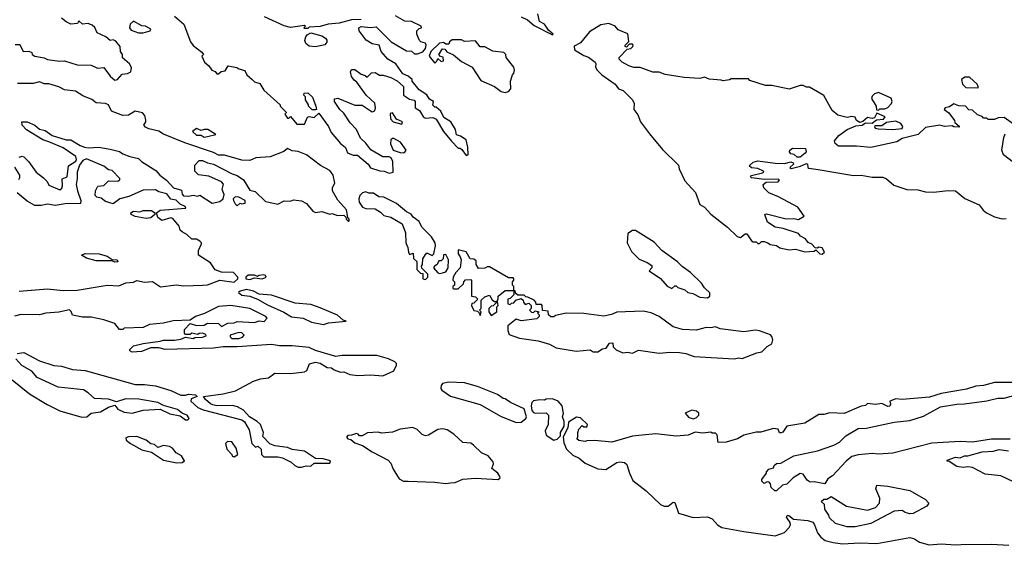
# Model space of a CAD drawing. Extents: x 2219101 to 2444320, y 201258 to 358766.
# Tile 12 of 256: x 2250368 to 2256647, y 231595 to 234947. Entities that reach past the tile are written whole.
import ezdxf

# ---------------------------------------------------------------- set-up
doc = ezdxf.new("R2010")
doc.units = 0

msp = doc.modelspace()

# ---------------------------------------------------------------- linework, layer by layer
at = {"layer": '0CON10XD'}
for points in [[(2250339.3, 234789.3), (2250368.3, 234788.3), (2250390, 234745), (2250427, 234747), (2250445, 234737.5), (2250447.5, 234725), (2250463.9, 234713.9), (2250525, 234703.3), (2250545, 234693.8), (2250625, 234682), (2250655, 234683.8), (2250735, 234660), (2250825, 234656.2), (2250865, 234638), (2250905, 234642.5), (2250945, 234587.5), (2250975, 234561.2), (2250992.5, 234565), (2251021.2, 234598.8), (2251056.1, 234603.9), (2251076.4, 234613.6), (2251081.7, 234641.7), (2251067.5, 234665), (2251023.9, 234703.9), (2251023.3, 234725), (2251011.2, 234745), (2251009.2, 234775), (2250980.9, 234810.9), (2250965, 234817.5), (2250945, 234813.3), (2250916.7, 234836.7), (2250862.9, 234862.9), (2250848.1, 234898.1), (2250831.4, 234911.4), (2250805, 234922), (2250768.3, 234918.3), (2250745, 234940), (2250737, 234923), (2250695, 234917.5), (2250665, 234932.5), (2250635, 234957.5)], [(2251355, 234970), (2251415, 234917.5), (2251457.5, 234805), (2251475, 234782.5), (2251529.3, 234739.3), (2251540, 234725), (2251530, 234715), (2251547.5, 234675), (2251575, 234652.5), (2251592.5, 234625), (2251615, 234617.5), (2251625, 234602.5), (2251635, 234602.5), (2251653, 234617), (2251678.3, 234621.7), (2251698.3, 234651.7), (2251753, 234643), (2251765, 234633.3), (2251803, 234623), (2251817.5, 234595), (2251851.2, 234565), (2251865, 234551.2), (2251899.3, 234539.3), (2251925, 234497.5), (2252030, 234405), (2252030, 234395), (2252070, 234355), (2252060, 234345), (2252075, 234320), (2252085, 234320), (2252095, 234330), (2252135, 234280), (2252185, 234280), (2252203.6, 234326.4), (2252215, 234330), (2252245, 234322.5), (2252275, 234350), (2252336.7, 234265), (2252355, 234227.5), (2252415, 234157.5), (2252445, 234132.5), (2252458.3, 234098.3), (2252495, 234083.8), (2252522.5, 234082.5), (2252590, 234025), (2252605, 234003.3), (2252665, 233982.5), (2252691.7, 233981.7), (2252725, 233967.5), (2252750, 233975), (2252747, 234043), (2252736.4, 234066.4), (2252725, 234072.5), (2252683, 234073), (2252607, 234117), (2252575, 234160), (2252540.8, 234190.8), (2252515.8, 234245.8), (2252475, 234290), (2252435, 234350), (2252408.8, 234375), (2252376.2, 234425), (2252376.7, 234443.3), (2252396.4, 234446.4), (2252505, 234402.5), (2252551.7, 234401.7), (2252615, 234360), (2252632.5, 234365), (2252637.5, 234385), (2252632.5, 234415), (2252577.5, 234465), (2252517.9, 234547.9), (2252500.3, 234560.3), (2252483.8, 234585), (2252477.5, 234615), (2252485, 234630), (2252505, 234630), (2252545, 234600), (2252571.7, 234591.7), (2252585, 234580), (2252611.7, 234608.3), (2252635, 234610), (2252663, 234593), (2252685, 234592.5), (2252735, 234577.5), (2252775, 234557.5), (2252815, 234520), (2252816, 234465), (2252855, 234440), (2252883, 234433), (2252890, 234425), (2252890, 234385), (2252918.3, 234368.3), (2252943.3, 234325), (2252955, 234320), (2253003, 234323), (2253025, 234312.5), (2253070, 234235), (2253122.3, 234172.3), (2253165, 234127.5), (2253177.5, 234127.5), (2253188.3, 234118.3), (2253215, 234080), (2253228, 234085), (2253226, 234135), (2253215, 234180), (2253180, 234205), (2253153.6, 234213.6), (2253147, 234247), (2253117.5, 234295), (2253073.6, 234323.6), (2253053, 234363), (2253025, 234390), (2253015, 234390), (2253001.7, 234401.7), (2253006.7, 234425), (2252980.7, 234440.7), (2252965, 234466.7), (2252915, 234500), (2252870, 234555), (2252870, 234565), (2252845, 234586.2), (2252811.7, 234601.7), (2252766, 234665), (2252716.2, 234695), (2252673.8, 234743.8), (2252660, 234785), (2252615, 234793.8), (2252577, 234817), (2252532.5, 234875), (2252530, 234895), (2252545, 234902.5), (2252605, 234897.5), (2252641.7, 234901.7), (2252736.7, 234805), (2252835, 234747.5), (2252867, 234747), (2252885, 234730), (2252905, 234730), (2252938.3, 234741.7), (2252957, 234763), (2252961.2, 234785), (2252955, 234796.7), (2252926.2, 234806.2), (2252917.5, 234815), (2252900, 234855), (2252900, 234875), (2252915, 234890), (2252930, 234895), (2252927.5, 234905), (2252865.9, 234935.9), (2252825, 234937.5), (2252765, 234972.5)], [(2252545, 234947.5), (2252485, 234946.7), (2252405.9, 234924.1), (2252335, 234918), (2252285, 234903.3), (2252215, 234900), (2252205, 234890), (2252185, 234890), (2252180, 234895), (2252190, 234905), (2252185, 234910), (2252095, 234896.7), (2252055, 234907.5), (2251930, 234965)], [(2253565.9, 234965.9), (2253605.5, 234945.5), (2253649.5, 234909.5), (2253765, 234850)], [(2253765, 234850), (2253770, 234855), (2253740, 234880), (2253715, 234917.5), (2253683.3, 234935), (2253672.5, 234985)], [(2251125, 234862.5), (2251155, 234863.3), (2251200, 234875), (2251205, 234887.5), (2251170, 234905), (2251146.7, 234906.7), (2251095, 234936.7), (2251071.7, 234918.3), (2251067.5, 234895), (2251079.3, 234879.3), (2251125, 234862.5)], [(2256705, 234280), (2256645, 234322.5), (2256608.3, 234321.7), (2256585, 234310), (2256545, 234310), (2256535, 234320), (2256515, 234320), (2256505, 234330), (2256475, 234340), (2256445, 234370), (2256421.7, 234371.7), (2256400, 234395), (2256357, 234397), (2256325, 234410), (2256298, 234392), (2256270, 234385), (2256262.5, 234375), (2256293, 234353), (2256330, 234305), (2256331.7, 234291.7), (2256358.3, 234268.3), (2256358.3, 234261.7), (2256325, 234263.3), (2256315, 234270), (2256265, 234266.2), (2256235, 234273.8), (2256145, 234260), (2256097.5, 234215), (2255995, 234190), (2255961.1, 234168.9), (2255795, 234132.5), (2255705, 234141.1), (2255590.5, 234140.5), (2255567.7, 234157.7), (2255564, 234175), (2255590.7, 234209.3), (2255645, 234246.7), (2255700.8, 234269.2), (2255740, 234275), (2255761.7, 234288.3), (2255805, 234286.7), (2255832.5, 234307.5), (2255877.5, 234312.5), (2255886.7, 234326.7), (2255835, 234350), (2255819.2, 234320.8), (2255805, 234316.2), (2255775, 234322.5), (2255745, 234296.7), (2255725, 234291.2), (2255703.3, 234303.3), (2255695, 234326.2), (2255675, 234330), (2255645, 234323.3), (2255585, 234337.5), (2255548.8, 234368.8), (2255495, 234463.3), (2255405, 234516.2), (2255385, 234516.7), (2255365, 234526.7), (2255345, 234526.7), (2255275, 234503.3), (2255165, 234527.5), (2255125, 234527.5), (2255025, 234560), (2255015, 234570), (2254905, 234570), (2254895, 234562.5), (2254855, 234557.5), (2254841.7, 234561.7), (2254765, 234567.5), (2254735, 234580), (2254705, 234572.5), (2254605, 234577.5), (2254485, 234597.5), (2254445, 234612.5), (2254405, 234613.3), (2254325, 234642.5), (2254285, 234642.5), (2254253, 234653), (2254210, 234675), (2254190, 234695), (2254190, 234705), (2254241.7, 234758.3), (2254265, 234762.5), (2254277.5, 234775), (2254280, 234785), (2254275, 234790), (2254255, 234790), (2254238.3, 234771.7), (2254230, 234775), (2254230, 234785), (2254251.7, 234808.3), (2254246.4, 234856.4), (2254185, 234882.5), (2254166.1, 234906.1), (2254125, 234923.3), (2254075, 234914.2), (2254000.7, 234869.3), (2253945, 234800), (2253905, 234777.5), (2253906.7, 234755), (2253965, 234717.5), (2253995, 234707.5), (2254037.5, 234675), (2254042.5, 234665), (2254040, 234645), (2254050, 234625), (2254080, 234595), (2254165, 234536.7), (2254187, 234507), (2254215.8, 234495.8), (2254275.9, 234435.9), (2254287, 234413), (2254283.8, 234375), (2254309.5, 234339.5), (2254326, 234295), (2254385, 234220), (2254468.3, 234118.3), (2254568.3, 234018.3), (2254572.5, 233995), (2254609.3, 233919.3), (2254676.7, 233845), (2254705, 233767.5), (2254735, 233752.5), (2254775, 233707.5), (2254882.5, 233625), (2254942.5, 233565), (2254965, 233557.5), (2254995, 233582.5), (2255005, 233582.5), (2255035, 233537.5), (2255045, 233530), (2255065, 233530), (2255075, 233520), (2255085, 233520), (2255098.3, 233531.7), (2255115, 233532.5), (2255140, 233525), (2255153, 233513), (2255195, 233507.5), (2255215, 233492.5), (2255275, 233480), (2255315, 233483.3), (2255375, 233466.7), (2255435, 233470), (2255445, 233480), (2255470, 233455), (2255485, 233452.5)], [(2252255, 234773.8), (2252215, 234778.8), (2252192.5, 234795), (2252187.5, 234815), (2252193, 234837), (2252200.7, 234849.3), (2252225, 234862.5), (2252295, 234843.3), (2252319.3, 234829.3), (2252327, 234817), (2252327, 234803), (2252315, 234787.5), (2252255, 234773.8)], [(2253465, 234482.5), (2253485, 234490), (2253500, 234505), (2253497.5, 234555), (2253510, 234595), (2253520, 234605), (2253522.5, 234625), (2253520, 234645), (2253470, 234705), (2253467.5, 234725), (2253455, 234737.5), (2253385, 234746.7), (2253335, 234773.3), (2253305, 234774.2), (2253275, 234812.5), (2253205, 234807.5), (2253185, 234817.5), (2253125, 234817.5), (2253110, 234805), (2253105, 234790), (2253085, 234790), (2253071.7, 234801.7), (2253045, 234797.5), (2252990, 234745), (2252980, 234715), (2253015, 234670), (2253028.3, 234681.7), (2253035, 234700), (2253055, 234680), (2253070, 234685), (2253068.3, 234708.3), (2253051.7, 234711.7), (2253040, 234725), (2253065, 234760), (2253078.3, 234758.3), (2253091.7, 234741.7), (2253135, 234722.5), (2253185, 234680), (2253252.5, 234645), (2253309.3, 234559.3), (2253395, 234520), (2253439.3, 234489.3), (2253465, 234482.5)], [(2256475, 234512.5), (2256482.5, 234515), (2256473.3, 234535), (2256425, 234581.2), (2256395, 234581.2), (2256373.3, 234565), (2256380, 234535), (2256402.5, 234515), (2256475, 234512.5)], [(2251286.2, 234216.2), (2251255, 234236.7), (2251190.7, 234250.7), (2251170.7, 234260.7), (2251160, 234275), (2251172.5, 234295), (2251173, 234307), (2251165.9, 234335.9), (2251152, 234352), (2251105, 234363.3), (2251061.7, 234338.3), (2251026.1, 234336.1), (2250953.1, 234363.1), (2250935, 234403.3), (2250915, 234413.3), (2250855, 234416.2), (2250827.8, 234437.8), (2250770.9, 234460.9), (2250725, 234490.8), (2250655, 234498.8), (2250617.7, 234517.7), (2250555, 234537.1), (2250525, 234538.6), (2250495, 234551.2), (2250455, 234539.2), (2250355, 234540.6)], [(2252255, 234372.5), (2252233, 234373), (2252210, 234395), (2252210, 234405), (2252190, 234435), (2252190, 234455), (2252180, 234465), (2252181.7, 234478.3), (2252205, 234480), (2252235, 234452.5), (2252257.5, 234395), (2252260, 234375), (2252255, 234372.5)], [(2255845, 234370), (2255852.5, 234377.5), (2255885, 234377.5), (2255905, 234387.5), (2255928.3, 234411.7), (2255932.5, 234425), (2255925, 234447.5), (2255845, 234482.5), (2255820, 234475), (2255805, 234460), (2255800, 234445), (2255830, 234395), (2255831.7, 234371.7), (2255845, 234370)], [(2252805, 234280), (2252810, 234295), (2252771.7, 234311.7), (2252745, 234352.5), (2252731.7, 234348.3), (2252732.5, 234315), (2252750, 234295), (2252805, 234280)], [(2250365, 234070), (2250385, 234076.7), (2250395, 234072.5), (2250425, 234043.3), (2250472.5, 233975), (2250519.2, 233939.2), (2250543.3, 233915), (2250555, 233892.5), (2250625, 233862.5), (2250637, 233873), (2250641.7, 233888.3), (2250638.3, 233931.7), (2250670, 233945), (2250680, 234015), (2250726, 234044), (2250731.2, 234055), (2250726, 234075), (2250645, 234129.2), (2250555, 234168.8), (2250515, 234180), (2250411.2, 234245), (2250383.8, 234275), (2250382.5, 234295), (2250415, 234296.2), (2250465, 234274), (2250495, 234248.8), (2250529.7, 234239.7), (2250575, 234208.8), (2250665, 234180), (2250695, 234180), (2250754.3, 234144.3), (2250782.5, 234135), (2250805, 234130), (2250873.6, 234133.6), (2250945, 234121.2), (2251005, 234106.7), (2251025, 234091.2), (2251070, 234075), (2251125, 234062.5), (2251145, 234043.3), (2251235.8, 233985.8), (2251261.2, 233955), (2251303.9, 233923.9), (2251350, 233875), (2251400, 233860), (2251404.4, 233834.4), (2251413.4, 233823.4), (2251445, 233821.4), (2251475, 233827.5), (2251505, 233822.5), (2251517, 233827), (2251595, 233777.5), (2251645, 233786.7), (2251666.1, 233803.9), (2251673, 233833), (2251660, 233865), (2251668.3, 233898.3), (2251655, 233913.3), (2251575, 233948.8), (2251508.3, 233958.3), (2251485, 233980), (2251485, 234020), (2251511.7, 234048.3), (2251535, 234050), (2251565, 234033.3), (2251605, 234026.7), (2251722.5, 233965), (2251755, 233954), (2251796.2, 233925), (2251835, 233860), (2251870.5, 233850.5), (2251935, 233786.7), (2251986.7, 233776.7), (2252015, 233770), (2252055, 233792.5), (2252095, 233790), (2252115, 233797.5), (2252165, 233792.5), (2252197.5, 233775), (2252237, 233727), (2252255, 233717.5), (2252295, 233723.3), (2252345, 233707.5), (2252361.7, 233711.7), (2252395, 233697.5), (2252435, 233700), (2252448.3, 233688.3), (2252450, 233675), (2252465, 233660), (2252470, 233665), (2252470, 233675), (2252460, 233685), (2252452.5, 233735), (2252397, 233797), (2252363.3, 233855), (2252363, 233877), (2252377.5, 233905), (2252367.5, 233955), (2252345, 233986), (2252286.4, 234016.4), (2252197.5, 234085), (2252145, 234106), (2252105, 234111.2), (2252075, 234126), (2252052.7, 234107.3), (2251965, 234072), (2251875, 234065.7), (2251835, 234050), (2251785, 234050.8), (2251675, 234083.3), (2251635, 234082.5), (2251605, 234100), (2251421.2, 234161.2), (2251286.2, 234216.2)], [(2255935, 234246.2), (2255995, 234252.5), (2256000, 234265), (2255987.5, 234285), (2255955, 234298.8), (2255895, 234292), (2255865, 234269.2), (2255825, 234270), (2255820, 234265), (2255824.2, 234254.2), (2255845, 234250), (2255935, 234246.2)], [(2251545, 234197.5), (2251565, 234202.5), (2251620, 234215), (2251567, 234247), (2251545, 234247.5), (2251525, 234240), (2251495, 234252.5), (2251470, 234235), (2251495, 234210), (2251525, 234210), (2251545, 234197.5)], [(2256733.3, 234015), (2256641.2, 234085), (2256632, 234115), (2256643.3, 234196.7), (2256651.7, 234218.3)], [(2252815, 234097.5), (2252825, 234102.5), (2252832.5, 234115), (2252797.5, 234165), (2252755, 234190), (2252745, 234190), (2252735, 234180), (2252732.5, 234155), (2252750, 234115), (2252795, 234100), (2252815, 234097.5)], [(2255345, 234070), (2255325, 234070), (2255307, 234087), (2255285, 234092.5), (2255277.5, 234105), (2255280, 234115), (2255297, 234127), (2255380, 234125), (2255382.5, 234105), (2255377.5, 234095), (2255345, 234070)], [(2250363, 233927), (2250369.3, 233940.7), (2250370, 233955), (2250336.4, 234006.4)], [(2250365, 233216.2), (2250545, 233230), (2250645, 233219.2), (2250735, 233222), (2250925, 233253.8), (2251000.7, 233249.3), (2251045, 233270), (2251095, 233273.3), (2251115, 233283.3), (2251165, 233272.5), (2251215, 233277.5), (2251266.1, 233243.9), (2251365, 233256), (2251415, 233249.2), (2251535, 233253.8), (2251565, 233256.7), (2251645, 233286.7), (2251735, 233273.8), (2251760, 233295), (2251760, 233305), (2251732.5, 233335), (2251655, 233336.7), (2251615, 233352.5), (2251585, 233397.5), (2251507.5, 233445), (2251507.5, 233475), (2251527, 233517), (2251527.5, 233525), (2251517.5, 233535), (2251495, 233547.5), (2251465, 233547.5), (2251435, 233577.5), (2251403.6, 233593.6), (2251392.5, 233605), (2251385, 233630), (2251345, 233680), (2251333, 233683), (2251275, 233667.5), (2251250, 233685), (2251240, 233715), (2251265, 233733.3), (2251426.7, 233745), (2251422.5, 233755), (2251391.4, 233771.4), (2251367, 233797), (2251331.7, 233801.7), (2251305.7, 233835.7), (2251255, 233850), (2251235, 233862.5), (2251155, 233860), (2251065, 233820), (2251006.4, 233803.6), (2250965, 233773.3), (2250915, 233787.5), (2250888.8, 233808.8), (2250860, 233815), (2250850, 233825), (2250851.2, 233855), (2250867.5, 233885), (2250905, 233890), (2250935, 233920), (2250995, 233917.5), (2251007.5, 233925), (2251007.5, 233935), (2250957.5, 233985), (2250935, 233990), (2250905, 234012), (2250795, 234059.2), (2250770.3, 234049.7), (2250750.5, 234019.5), (2250733.8, 233975), (2250733.8, 233935), (2250728.8, 233895), (2250736.2, 233855), (2250758.8, 233795), (2250756, 233774), (2250658.3, 233771.7), (2250595, 233761.4), (2250545, 233770), (2250505, 233761.2), (2250465, 233761.2), (2250415, 233788.8), (2250352.7, 233842.7)], [(2255485, 233452.5), (2255500, 233465), (2255485, 233492.5), (2255465, 233497.5), (2255455, 233490), (2255441.7, 233491.7), (2255420, 233515), (2255397, 233527), (2255380, 233550), (2255347, 233567), (2255333.6, 233583.6), (2255236.4, 233616.4), (2255185, 233623.3), (2255137.5, 233655), (2255120, 233705), (2255130.7, 233709.3), (2255256.4, 233676.4), (2255305, 233680), (2255335, 233672.5), (2255370, 233695), (2255330.7, 233750.7), (2255207.9, 233817.9), (2255145, 233842), (2255112.5, 233875), (2255110, 233895), (2255128.3, 233911.7), (2255205, 233912.5), (2255212.5, 233925), (2255205, 233930), (2255117, 233927), (2255035, 233937.5), (2255027.5, 233945), (2255035, 233952.5), (2255105, 233970), (2255112.5, 233975), (2255111.7, 233981.7), (2255075, 233997.5), (2255035, 234002.5), (2255020, 234015), (2255045, 234037.5), (2255075, 234046.7), (2255185, 234031.2), (2255245, 234030), (2255285, 234040), (2255300, 234035), (2255302.5, 234025), (2255280, 234005), (2255288.3, 233998.3), (2255347, 234013), (2255385, 234030), (2255392.5, 234025), (2255393.8, 234005), (2255400.9, 234000.9), (2255459.2, 233990.8), (2255685, 233952.9), (2255735, 233955.7), (2255805, 233943.8), (2255873, 233943), (2255895, 233932.5), (2255941.7, 233891.7), (2256025, 233864.3), (2256095, 233861.9), (2256145, 233849.4), (2256195, 233847.1), (2256288.3, 233858.3), (2256335, 233856.7), (2256395, 233806.2), (2256486.1, 233766.1), (2256511.7, 233731.7), (2256533.3, 233715), (2256585, 233689.2), (2256633.6, 233676.4), (2256658.3, 233678.3)], [(2251755, 233760), (2251775, 233777.5), (2251785, 233772.5), (2251805, 233777.5), (2251806.7, 233795), (2251765, 233816.2), (2251741.7, 233818.3), (2251730, 233805), (2251731.2, 233795), (2251741.7, 233771.7), (2251755, 233760)], [(2252955, 233290), (2252970, 233305), (2252970, 233325), (2252931.7, 233361.7), (2252930, 233375), (2252937.5, 233385), (2252938.3, 233421.7), (2252955, 233450), (2252965, 233460), (2252997.5, 233442.5), (2253010, 233455), (2253020, 233505), (2253016.7, 233525), (2252995, 233562.5), (2252933.6, 233623.6), (2252915, 233660), (2252878.3, 233688.3), (2252865, 233706.7), (2252835, 233722.5), (2252770, 233775), (2252690, 233815), (2252658.3, 233818.3), (2252625, 233840), (2252595, 233840), (2252575, 233850), (2252555, 233842.5), (2252537.5, 233825), (2252530, 233805), (2252533, 233783), (2252555, 233752.5), (2252575, 233742.5), (2252635, 233740), (2252669.3, 233719.3), (2252689.3, 233699.3), (2252735, 233687.5), (2252807.5, 233645), (2252828.3, 233588.3), (2252830, 233525), (2252843.3, 233495), (2252847.5, 233465), (2252855, 233450), (2252878.3, 233458.3), (2252880, 233425), (2252900, 233405), (2252900, 233355), (2252925, 233330), (2252938.3, 233328.3), (2252940, 233295), (2252955, 233290)], [(2251175, 233680), (2251105, 233692.5), (2251080, 233705), (2251077.5, 233715), (2251095, 233726.7), (2251135, 233722.5), (2251155, 233730), (2251209.3, 233729.3), (2251230, 233715), (2251230, 233705), (2251205, 233683.3), (2251175, 233680)], [(2254755, 233172.5), (2254770, 233185), (2254770, 233205), (2254735, 233237.5), (2254715.9, 233265.9), (2254645.9, 233335.9), (2254592.7, 233372.7), (2254563.9, 233403.9), (2254462.5, 233475), (2254415, 233527.5), (2254295, 233603.3), (2254275, 233602.5), (2254247, 233583), (2254241.2, 233525), (2254269.5, 233469.5), (2254319.3, 233419.3), (2254368.9, 233398.9), (2254398.6, 233378.6), (2254398.8, 233365), (2254382.5, 233345), (2254455, 233297.5), (2254497, 233247), (2254527.5, 233232.5), (2254545, 233250), (2254555, 233250), (2254565, 233240), (2254610, 233225), (2254628.3, 233208.3), (2254661.7, 233201.7), (2254705, 233177.5), (2254755, 233172.5)], [(2250975, 233400), (2250955, 233410), (2250855, 233408.8), (2250795, 233426.7), (2250762.5, 233445), (2250785, 233456.2), (2250875, 233453.3), (2250925, 233438.8), (2250958.3, 233418.3), (2250990, 233415), (2250995, 233403.3), (2250975, 233400)], [(2253045, 233327.5), (2253065, 233332.5), (2253085, 233340), (2253100, 233365), (2253102.5, 233415), (2253085, 233450), (2253071.7, 233448.3), (2253068.3, 233421.7), (2253055, 233410), (2253041.7, 233408.3), (2253030, 233385), (2253012.5, 233375), (2253007.5, 233365), (2253035, 233332.5), (2253045, 233327.5)], [(2253305, 233060), (2253310, 233085), (2253300, 233095), (2253310, 233105), (2253311.7, 233158.3), (2253335, 233180), (2253365, 233190), (2253380.7, 233160.7), (2253395, 233150), (2253410, 233150), (2253420, 233165), (2253420, 233185), (2253465, 233220), (2253520, 233220), (2253520, 233245), (2253510, 233255), (2253510, 233275), (2253520, 233285), (2253520, 233295), (2253515, 233300), (2253485, 233300), (2253365, 233370), (2253348.3, 233371.7), (2253335, 233362.5), (2253295, 233360), (2253280, 233385), (2253278.3, 233408.3), (2253265, 233420), (2253241.7, 233421.7), (2253215, 233467.5), (2253165, 233480), (2253163.6, 233453.6), (2253177.5, 233435), (2253182.5, 233415), (2253177.5, 233365), (2253150, 233335), (2253132.5, 233305), (2253130, 233285), (2253140, 233275), (2253140, 233255), (2253130, 233245), (2253130, 233235), (2253135, 233230), (2253165, 233230), (2253198.3, 233261.7), (2253200, 233275), (2253211.7, 233288.3), (2253245, 233290), (2253250, 233285), (2253250, 233185), (2253275, 233180), (2253290, 233165), (2253265, 233140), (2253251.7, 233138.3), (2253250, 233125), (2253263.6, 233093.6), (2253287.5, 233087.5), (2253298.3, 233078.3), (2253305, 233060)], [(2251835, 233290), (2251865, 233300), (2251915, 233293.8), (2251940, 233305), (2251936.7, 233315), (2251925, 233320), (2251893.3, 233316.7), (2251885, 233310), (2251865, 233317.5), (2251825, 233317.5), (2251810, 233305), (2251810, 233295), (2251835, 233290)], [(2252305, 233002.5), (2252336.4, 233013.6), (2252450, 233025), (2252431.7, 233031.7), (2252395, 233063.3), (2252285, 233108.8), (2252225, 233131.2), (2252125, 233140), (2251975, 233190), (2251895, 233197.5), (2251860, 233215), (2251815, 233226.7), (2251773.6, 233216.4), (2251763, 233207), (2251785, 233190), (2251835, 233183.3), (2251883.9, 233163.9), (2251948.3, 233128.3), (2252052.7, 233082.7), (2252102.3, 233052.3), (2252175, 233043.3), (2252228.3, 233018.3), (2252305, 233002.5)], [(2254925, 232783.8), (2254955, 232790), (2254975, 232786.7), (2255068.3, 232821.7), (2255101.7, 232828.3), (2255135, 232863.3), (2255165, 232880), (2255171.2, 232905), (2255165, 232927.5), (2255155, 232936.7), (2255085, 232963.8), (2255058.3, 232968.3), (2254985, 232956.2), (2254835, 232976.2), (2254805, 232987.5), (2254775, 232981.2), (2254745, 232983.8), (2254682.3, 232967.7), (2254595, 232972.5), (2254535, 232987.5), (2254445, 233054.4), (2254395, 233076.9), (2254345, 233089.4), (2254175, 233082), (2254142.3, 233067.7), (2254092.7, 233057.3), (2253965, 233074.3), (2253853.8, 233076.2), (2253785, 233060), (2253775, 233052.5), (2253755, 233052.5), (2253740, 233065), (2253738.3, 233088.3), (2253701.7, 233091.7), (2253700, 233125), (2253695, 233130), (2253661.7, 233131.7), (2253660, 233145), (2253648.3, 233158.3), (2253608.3, 233178.3), (2253595, 233180), (2253585, 233190), (2253545, 233190), (2253531.7, 233201.7), (2253528.3, 233218.3), (2253520, 233220), (2253518.3, 233191.7), (2253495, 233170), (2253480, 233165), (2253480, 233135), (2253495, 233130), (2253505, 233140), (2253518.3, 233141.7), (2253531.7, 233158.3), (2253565, 233170), (2253578.3, 233158.3), (2253580, 233145), (2253591.7, 233131.7), (2253615, 233140), (2253630, 233125), (2253630, 233105), (2253620, 233095), (2253631.7, 233081.7), (2253645, 233080), (2253655, 233090), (2253680, 233085), (2253670, 233075), (2253680, 233065), (2253680, 233055), (2253665, 233040), (2253565, 233026.7), (2253535, 233037.5), (2253480, 232995), (2253480, 232965), (2253490.5, 232940.5), (2253555, 232916), (2253675, 232898.8), (2253747.7, 232877.7), (2253790, 232855), (2253917, 232833), (2254005, 232842.5), (2254025, 232830), (2254055, 232830), (2254085, 232847.5), (2254108.3, 232851.7), (2254130, 232885), (2254145, 232887.5), (2254150, 232885), (2254151.7, 232861.7), (2254171.7, 232841.7), (2254215, 232822.5), (2254245, 232827.5), (2254275, 232820), (2254315, 232840), (2254445, 232820), (2254515, 232826.7), (2254575, 232823.8), (2254615, 232818), (2254668.3, 232798.3), (2254925, 232783.8)], [(2253375, 233060), (2253410, 233085), (2253410, 233115), (2253420, 233125), (2253415, 233150), (2253388.3, 233121.7), (2253375, 233120), (2253360, 233105), (2253360, 233085), (2253375, 233060)], [(2252165, 232093.3), (2252195, 232102.5), (2252225, 232100), (2252245, 232120), (2252345, 232120), (2252350, 232135), (2252303, 232147), (2252255, 232150), (2252185, 232196.2), (2252105, 232206.7), (2252075, 232220), (2251995, 232230), (2251963, 232243), (2251918.3, 232288.3), (2251922.5, 232315), (2251903.3, 232365), (2251882.5, 232385), (2251833.6, 232413.6), (2251795, 232456.2), (2251757.9, 232477.9), (2251725, 232487.5), (2251625, 232483.8), (2251600.8, 232490.8), (2251585, 232496.7), (2251552.5, 232525), (2251540, 232545), (2251665, 232561.4), (2251745, 232580.8), (2251858.3, 232641.7), (2251903.9, 232656.1), (2251955, 232663.3), (2251995, 232693.3), (2252095, 232691.2), (2252185, 232702.5), (2252200, 232710), (2252217, 232753), (2252255, 232763.3), (2252285, 232757.5), (2252328.3, 232728.3), (2252357, 232727), (2252373.8, 232713.8), (2252415, 232700), (2252435, 232702.5), (2252474.1, 232684.1), (2252525, 232678), (2252605, 232682.5), (2252683.6, 232676.4), (2252753, 232707), (2252770, 232745), (2252770, 232755), (2252760, 232765), (2252720, 232785), (2252645.8, 232805.8), (2252425, 232806.2), (2252385, 232800), (2252255, 232838), (2252215, 232855.7), (2252105, 232867.5), (2252025, 232867.5), (2251975, 232875.8), (2251755, 232860), (2251665, 232860), (2251605, 232852), (2251295, 232844), (2251255, 232853.8), (2251205, 232853.8), (2251145, 232831.2), (2251085, 232827.5), (2251070, 232835), (2251070, 232845), (2251095, 232867.5), (2251155, 232882.5), (2251265, 232897.5), (2251285, 232903.3), (2251355, 232903.3), (2251395, 232910), (2251425, 232922.5), (2251475, 232913.3), (2251485, 232920), (2251535, 232922.5), (2251558.3, 232931.7), (2251555, 232940), (2251535, 232947.5), (2251513, 232947), (2251505, 232940), (2251465, 232947.5), (2251455, 232940), (2251425, 232940), (2251418.3, 232948.3), (2251418.3, 232971.7), (2251455, 233010), (2251495, 232997.5), (2251545, 233000), (2251565, 233012.5), (2251635, 233010), (2251655, 232990), (2251695, 233012.5), (2251735, 233013.3), (2251755, 233022.5), (2251865, 233016.7), (2251895, 233027.5), (2251927, 233023), (2251947, 233043), (2251937.5, 233055), (2251835, 233106), (2251715, 233124), (2251635, 233118), (2251547, 233073), (2251490, 233055), (2251455, 233030), (2251347, 233027), (2251285, 233011.2), (2251197, 233003), (2251156.1, 232983.9), (2251035, 232980), (2251025, 232972.5), (2251005, 232972.5), (2250975, 233010), (2250905, 233032.5), (2250825, 233050), (2250769.3, 233049.3), (2250705, 233063.3), (2250697, 233087), (2250686.4, 233096.4), (2250618.3, 233081.7), (2250534.2, 233075.8), (2250495, 233064.3), (2250375, 233067.1), (2250335, 233057.5)], [(2251765, 232914), (2251788.3, 232921.7), (2251800, 232935), (2251785, 232950), (2251765, 232953.3), (2251710, 232935), (2251710, 232925), (2251720, 232915), (2251765, 232914)], [(2250352.5, 232817.5), (2250395, 232824.2), (2250495, 232770.8), (2250585, 232742.9), (2250635, 232737.5), (2250705.7, 232715.7), (2250785, 232710.8), (2251105, 232620.8), (2251165, 232621.4), (2251235, 232613.3), (2251332.1, 232582.1), (2251395, 232552.5), (2251425, 232552.5), (2251445, 232560), (2251490, 232555), (2251500, 232545), (2251460.7, 232529.3), (2251460, 232515), (2251505, 232473.8), (2251539.2, 232459.2), (2251785.8, 232395.8), (2251802.5, 232382.5), (2251832.5, 232332.5), (2251847.5, 232245), (2251871.7, 232221.7), (2251887, 232227), (2251908.3, 232208.3), (2251910, 232175), (2251925, 232160), (2252015, 232160), (2252045, 232153.3), (2252100, 232125), (2252123.3, 232103.3), (2252143.6, 232093.6), (2252165, 232093.3)], [(2250319.5, 232649.5), (2250431.1, 232561.1), (2250543.1, 232493.1), (2250625, 232453.1), (2250765, 232412.5), (2250795.9, 232414.1), (2250825, 232438.8), (2250884.1, 232445.9), (2250934.1, 232475.9), (2250975, 232490), (2250993.6, 232463.6), (2251033.6, 232443.6), (2251085, 232438.8), (2251155, 232456.7), (2251265, 232463.3), (2251325, 232433.3), (2251391.2, 232421.2), (2251425, 232396.2), (2251440, 232395), (2251450, 232405), (2251436.7, 232425), (2251406.2, 232436.2), (2251375, 232461.2), (2251285, 232487.5), (2251250, 232505), (2251127, 232527), (2251045, 232529.2), (2250985, 232510), (2250935, 232528), (2250845, 232532), (2250805, 232566.7), (2250775, 232586), (2250614.4, 232604.4), (2250480, 232665), (2250445, 232706.7), (2250382.7, 232742.7), (2250343.3, 232785)], [(2253535, 232379.2), (2253565, 232380), (2253595, 232403.8), (2253600, 232415), (2253585, 232466.2), (2253497.5, 232505), (2253465, 232530), (2253451.7, 232531.7), (2253415, 232556.2), (2253287.4, 232607.4), (2253205, 232630.6), (2253105, 232636), (2253065, 232626.2), (2253056.1, 232613.9), (2253053.8, 232595), (2253060, 232585), (2253115, 232547.1), (2253305, 232493.8), (2253435, 232418), (2253535, 232379.2)], [(2256863.6, 232633.6), (2256585, 232633.3), (2256515, 232613.8), (2256465, 232610), (2256405, 232591.2), (2256245, 232563.8), (2256170.7, 232539.3), (2255995, 232526.2), (2255955, 232530), (2255917.5, 232515), (2255922, 232495), (2255916.5, 232483.5), (2255905, 232480), (2255865, 232500), (2255825, 232493.3), (2255775, 232500), (2255762.5, 232487.5), (2255735, 232482.5), (2255625, 232436.2), (2255535, 232440), (2255495, 232430), (2255465, 232430), (2255375.8, 232374.2), (2255260, 232355), (2255235, 232317.5), (2255225, 232313.3), (2255213.6, 232313.6), (2255205, 232336.7), (2255175, 232340), (2255095, 232316.7), (2255065, 232316.2), (2254985, 232296.7), (2254945, 232273.8), (2254873, 232253), (2254821.7, 232251.7), (2254815, 232300), (2254805, 232310), (2254785, 232310), (2254775, 232317.5), (2254725, 232310), (2254675, 232317.5), (2254631.7, 232298.3), (2254555, 232290.8), (2254425, 232305.8), (2254337.7, 232297.7), (2254275, 232291.9), (2254145, 232252.9), (2254035, 232263.3), (2253985, 232262.5), (2253975, 232257.5), (2253933, 232263), (2253920, 232275), (2253927.5, 232282.5), (2253926.7, 232315), (2253933, 232337), (2253955, 232360), (2253965, 232350), (2253985, 232350), (2253990, 232365), (2253945, 232407.5), (2253918.3, 232411.7), (2253868.8, 232381.2), (2253863.8, 232345), (2253833, 232287), (2253838.3, 232248.3), (2253855, 232207.5), (2253895, 232171.2), (2253935, 232152), (2253975, 232120), (2254055, 232083.3), (2254105, 232079.2), (2254175, 232123.8), (2254195, 232128), (2254225, 232123.3), (2254240.7, 232110.7), (2254256, 232055), (2254278.8, 232008.8), (2254363.1, 231943.1), (2254455, 231855.8), (2254477.5, 231845), (2254504, 231846), (2254535, 231870.4), (2254545, 231869.4), (2254569.7, 231799.7), (2254662.2, 231772.2), (2254755, 231776.2), (2254784.1, 231764.1), (2254818.8, 231725), (2254845, 231710), (2254985, 231682.9), (2255185, 231656.2), (2255245, 231677.5), (2255275, 231710), (2255282.5, 231725), (2255281.7, 231741.7), (2255257.5, 231775), (2255265, 231786.7), (2255273.6, 231786.4), (2255303, 231763), (2255393, 231753), (2255425, 231742.5), (2255437, 231727), (2255456, 231675), (2255476.8, 231646.8), (2255505, 231627.1), (2255555, 231612.9), (2255615, 231604.4), (2255725, 231611.4), (2255835, 231607.5), (2256045, 231645.7), (2256075, 231636), (2256105.6, 231615.6), (2256168.6, 231598.6), (2256245, 231605.5), (2256335, 231598.5), (2256371.5, 231601.5), (2256565, 231601.9), (2256675, 231595.5)], [(2256685, 232271.2), (2256565, 232271.2), (2256445, 232253.8), (2256365, 232258), (2256185, 232245.8), (2255935, 232182), (2255845, 232175.7), (2255805, 232181.9), (2255715, 232171.9), (2255675, 232161.4), (2255637.5, 232132.5), (2255551.7, 232038.3), (2255520.7, 232019.3), (2255501.7, 231988.3), (2255435, 232000), (2255408.3, 231998.3), (2255390.7, 232010.7), (2255365, 232050), (2255345, 232052.5), (2255300, 232025), (2255260, 231985), (2255231.7, 231978.3), (2255195, 231942.5), (2255183, 231943), (2255160, 231965), (2255157, 231987), (2255148.3, 231998.3), (2255135, 232000), (2255115, 231990), (2255100, 232005), (2255100, 232015), (2255130, 232055), (2255130, 232065), (2255145, 232080), (2255175, 232090), (2255180, 232105), (2255195, 232117.5), (2255221.7, 232118.3), (2255305, 232166.7), (2255455, 232197.5), (2255560, 232235), (2255595, 232252.5), (2255636.4, 232293.6), (2255715, 232340), (2255765, 232343.3), (2255945, 232380), (2256045, 232391.2), (2256131.7, 232418.3), (2256240.7, 232479.3), (2256345, 232496.2), (2256392, 232498), (2256535, 232516.2), (2256606.4, 232533.6), (2256645, 232534), (2256775, 232568.8)], [(2253775, 232266.2), (2253795, 232272), (2253816.7, 232293.3), (2253816, 232315), (2253840.8, 232355), (2253840, 232385), (2253830, 232415), (2253836.7, 232435), (2253827.5, 232485), (2253802.5, 232515), (2253765, 232530), (2253725, 232526.7), (2253715, 232520), (2253685, 232522.5), (2253645, 232516.2), (2253634.3, 232505.7), (2253630, 232485), (2253634, 232455), (2253645, 232443.3), (2253655, 232437.5), (2253725, 232440), (2253740, 232425), (2253738.8, 232365), (2253718, 232325), (2253725, 232297.5), (2253775, 232266.2)], [(2254665, 232402.5), (2254685, 232410), (2254700, 232425), (2254698.3, 232438.3), (2254685, 232450), (2254655, 232457.5), (2254611.7, 232438.3), (2254635, 232410), (2254665, 232402.5)], [(2253085, 231989.2), (2253115, 231993.8), (2253145, 231996.7), (2253195, 232016.2), (2253275, 232022.9), (2253420, 232015), (2253432.5, 232025), (2253430, 232035), (2253416.4, 232056.4), (2253380, 232085), (2253390, 232115), (2253388.3, 232128.3), (2253355, 232166.7), (2253312.5, 232185), (2253262.5, 232235), (2253245, 232246.7), (2253195, 232250), (2253136.2, 232305), (2253095, 232332.5), (2253065, 232338.6), (2253034, 232334), (2252975, 232296.7), (2252955, 232292.5), (2252935, 232302.5), (2252903, 232333), (2252875, 232346.7), (2252793.6, 232336.4), (2252745, 232316.7), (2252675, 232310), (2252655, 232316.2), (2252586.4, 232313.6), (2252553, 232293), (2252535, 232292.5), (2252527.5, 232305), (2252515, 232308), (2252485, 232296.7), (2252460, 232295), (2252452.5, 232285), (2252460, 232275), (2252480.7, 232270.7), (2252505, 232248.8), (2252555, 232232), (2252615, 232192), (2252718.1, 232138.1), (2252735, 232120), (2252750.7, 232080.7), (2252789.1, 232019.1), (2252815, 232004), (2252846.4, 232003.6), (2253015, 231998), (2253085, 231989.2)], [(2251370.5, 232120.5), (2251405, 232123.3), (2251420, 232135), (2251400, 232165), (2251366.1, 232186.1), (2251342.5, 232215), (2251322.5, 232225), (2251285, 232232.5), (2251248.3, 232218.3), (2251228.3, 232238.3), (2251205, 232242.5), (2251175, 232266.2), (2251115, 232290), (2251062.3, 232287.7), (2251045, 232280), (2251046.2, 232265), (2251075, 232244), (2251147.5, 232205), (2251208.3, 232188.3), (2251285, 232138), (2251370.5, 232120.5)], [(2251735, 232160), (2251760, 232175), (2251748.8, 232215), (2251720, 232255), (2251693, 232257), (2251680, 232245), (2251688.3, 232208.3), (2251720, 232175), (2251723.6, 232163.6), (2251735, 232160)], [(2256705, 232001.2), (2256625, 232037.5), (2256525, 232049.2), (2256445, 232092), (2256415, 232096.2), (2256385, 232092), (2256345, 232098.8), (2256295, 232130), (2256281.7, 232131.7), (2256281.7, 232138.3), (2256335, 232157.5), (2256365, 232152.5), (2256393.6, 232166.4), (2256415, 232166.7), (2256505, 232192.5), (2256575, 232196.7), (2256615, 232206.7), (2256673, 232197)], [(2255695, 231713.8), (2255645, 231713.8), (2255570, 231735), (2255531.7, 231771.7), (2255528.3, 231788.3), (2255502.5, 231825), (2255500, 231855), (2255480, 231875), (2255495, 231890), (2255515, 231890), (2255543, 231907), (2255640, 231845), (2255775, 231820), (2255825, 231837.5), (2255850, 231865), (2255852.5, 231895), (2255827.5, 231955), (2255835, 231980), (2255905, 231972.5), (2256044.1, 231944.1), (2256145, 231886.7), (2256166.2, 231865), (2256152.5, 231845), (2256065, 231798.8), (2256045, 231796.7), (2256015, 231803.8), (2255995, 231816.7), (2255945, 231813.3), (2255795, 231734.3), (2255695, 231713.8)]]:
    msp.add_lwpolyline(points, dxfattribs=at)

doc.saveas('drawing.dxf')
